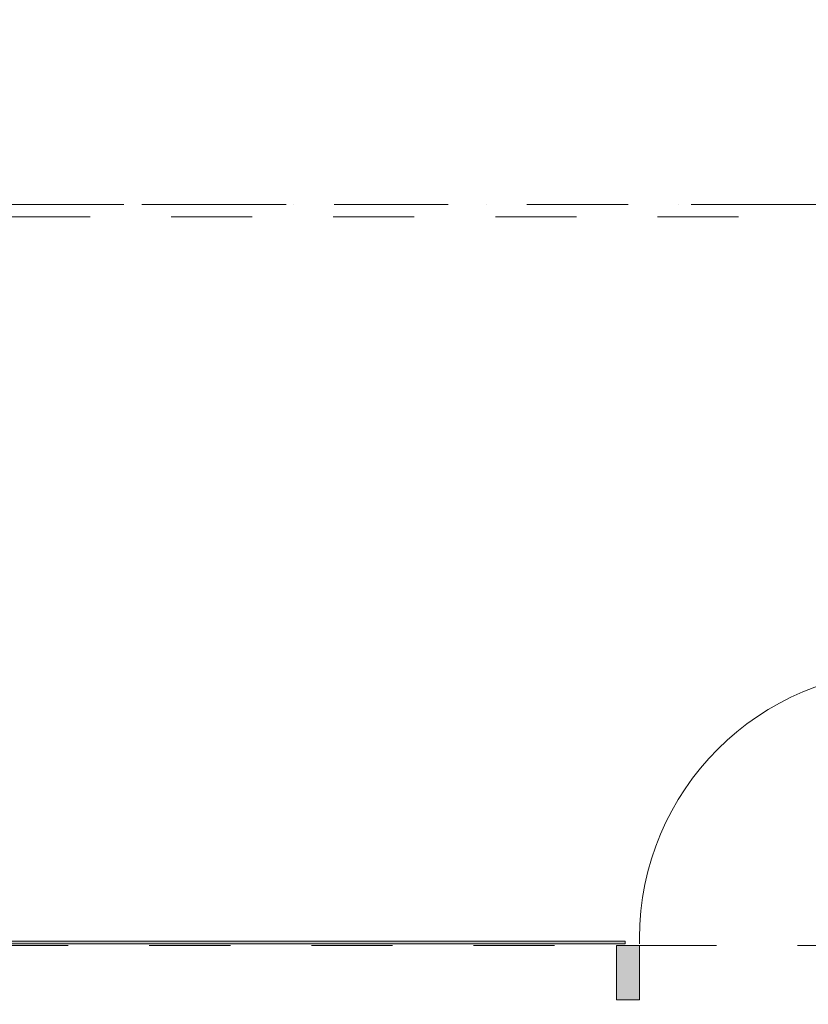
# Model space of a CAD drawing. Header units: millimetres. Extents: x -14761 to 157739, y -22400 to 107990.
# Tile 56 of 256: x 57204 to 59950, y 42215 to 45643. Entities that reach past the tile are written whole.
import ezdxf

# ---------------------------------------------------------------- set-up
doc = ezdxf.new("R2010")
doc.units = ezdxf.units.MM
doc.header["$MEASUREMENT"] = 0
doc.linetypes.add('Штриховая', pattern=[564.444447, 282.222223, -282.222223])
doc.linetypes.add('Штрихпунктирная', pattern=[670.277762, 352.777767, -176.388884, 0, -141.111112])
for name, color, linetype in [('Конструктив - Навесные Стены', 7, 'Continuous'), ('Элемент Модели - Зона', 7, 'Continuous'), ('Элемент Модели - Оси', 7, 'Continuous')]:
    doc.layers.add(name, color=color, linetype=linetype)

msp = doc.modelspace()

# ---------------------------------------------------------------- hatches: boundary and pattern name
at = {"layer": 'Конструктив - Навесные Стены', "linetype": 'Continuous', "lineweight": 0, "true_color": 0x000000}
for points in [[(54850.3, 42435), (54850.3, 42425), (59312.5, 42425), (59312.5, 42435)], [(59362.5, 42230), (59362.5, 42420), (59282.5, 42420), (59282.5, 42230)]]:
    msp.add_hatch(color=18, dxfattribs=at).paths.add_polyline_path(points)

# ---------------------------------------------------------------- linework, layer by layer
at = {"layer": 'Конструктив - Навесные Стены', "color": 7, "linetype": 'Continuous', "lineweight": 15}
for p, q in [((59362.5, 42445), (59362.5, 42425)), ((59362.5, 42425), (59362.5, 42445)), ((59362.5, 42420), (59282.5, 42420)), ((59282.5, 42420), (59282.5, 42230)), ((59362.5, 42420), (59362.5, 42230)), ((59362.5, 42230), (59282.5, 42230))]:
    msp.add_line(p, q, dxfattribs=at)
at = {"layer": 'Конструктив - Навесные Стены', "color": 7, "linetype": 'Continuous', "lineweight": 15, "flags": 128}
msp.add_lwpolyline([(54850.3, 42435), (54850.3, 42425), (59312.5, 42425), (59312.5, 42435)], close=True, dxfattribs=at)
at = {"layer": 'Конструктив - Навесные Стены', "color": 7, "linetype": 'Continuous', "lineweight": 15}
msp.add_arc((60293.7, 42445), 931.3, 90, 180, dxfattribs=at)
at = {"layer": 'Элемент Модели - Зона', "color": 7, "linetype": 'Штриховая', "lineweight": 15, "flags": 128}
for points in [[(36150, 44957.4), (36110, 44957.4), (36110, 36320), (41880.3, 36320), (41880.3, 39141.6), (45142.5, 42405.1), (45156.7, 42391), (45156.7, 42420), (63300, 42420), (63300, 42400), (77399.7, 42400), (77399.7, 42420), (114081.4, 42420), (117316.7, 39176.5), (117320.1, 38841.9), (117320.1, 36305), (117360, 36305), (117360, 34300), (117120, 34300), (117120, 35700), (116700, 35700), (116700, 36100), (108300, 36100), (108300, 35700), (107700, 35700), (107700, 36100), (99320, 36100), (99320, 26970), (107700, 26970), (107700, 27650), (108300, 27650), (108300, 26460), (112380, 26460), (112380, 27370), (112500, 27370), (112500, 21180.1), (117120, 21180.1), (117120, 26250), (116650, 26250), (116650, 27750), (117120, 27750), (117120, 32800), (117360, 32800), (117360, 20150.1), (117120, 20150.1), (117120, 20940.1), (99320, 20940.1), (99320, 14650.1), (117120, 14650.1), (117120, 17700.1), (116700.1, 17700.1), (116700.1, 18325.6), (117120, 18325.6), (117120, 18650.1), (117360, 18650.1), (117360, 18320.1), (120850, 18320.1), (120850, 37205.1), (120238.9, 37205.1), (120238.9, 45000), (125700, 45000), (125700, 45300), (126300, 45300), (126300, 45000), (141025, 45000), (141025, 45100), (140125, 45100), (140125, 47500), (132700, 47500), (132700, 53680), (130530, 53680), (130530, 54300), (129182.9, 54300), (126300, 54300), (126300, 53700), (125700, 53700), (125700, 54212.5), (124799.8, 54212.5), (117300, 54212.5), (117300, 53700), (116700, 53700), (116700, 54212.5), (108300, 54212.5), (108300, 53700), (107700, 53700), (107700, 54212.5), (99300, 54212.5), (99300, 53700), (98700, 53700), (98700, 54212.5), (90650, 54212.5), (90650, 53700), (90050, 53700), (89950, 53700), (89950, 48632.8), (77450.1, 48632.8), (77450.1, 53800), (77450.1, 61690), (77460.1, 61690), (77460.1, 67850), (74720, 67850), (74720, 59730), (73964.5, 59730), (73964.5, 54212), (72300.1, 54212), (72300.1, 53700), (71700.1, 53700), (71700.1, 54212), (63300, 54212), (63300, 53700), (62700, 53700), (62700, 54212), (61025, 54212), (61025, 46500), (61025, 45000), (54300, 45000), (54300, 44700), (53700, 44700), (53700, 45000), (45300, 45000), (45300, 44700), (44700, 44700), (44700, 45000), (36750, 45000), (36750, 44700), (36150, 44700)], [(36110, 45157.4), (36110, 44957.4), (36150, 44957.4), (36150, 45300), (36750, 45300), (36750, 45000), (44700, 45000), (44700, 45300), (45300, 45300), (45300, 45000), (53700, 45000), (53700, 45300), (54300, 45300), (54300, 44957.4), (61025, 44957.4), (61025, 54212.5), (61035.5, 54212.5), (61035.5, 59730), (60580, 59730), (60580, 63080), (60300, 63080), (60300, 63320), (62680, 63320), (62680, 64500), (55920, 64500), (55920, 63320), (58800, 63320), (58800, 63080), (58000, 63080), (58000, 52600), (48600, 52600), (48600, 53700), (36110, 53700), (36110, 53650)]]:
    msp.add_lwpolyline(points, close=True, dxfattribs=at)
at = {"layer": 'Элемент Модели - Оси', "color": 7, "linetype": 'Штрихпунктирная', "lineweight": 15}
msp.add_line((-12760.6, 45000), (155650, 45000), dxfattribs=at)

doc.saveas('drawing.dxf')
